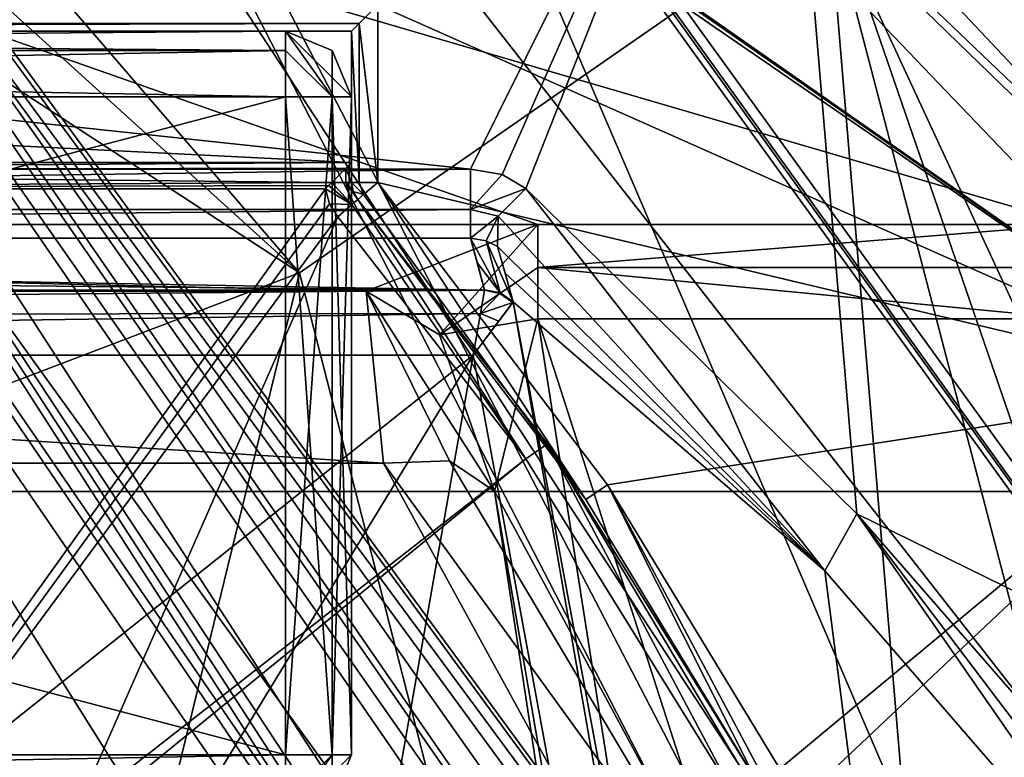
# Model space of a CAD drawing. Extents: x -200 to 200, y -702 to 625.
# Tile 129 of 256: x 3.74 to 7.48, y -518.01 to -515.21. Entities that reach past the tile are written whole.
import ezdxf

# ---------------------------------------------------------------- set-up
doc = ezdxf.new("R2010")
doc.units = 0
doc.header["$LTSCALE"] = 4.479492
for name, color, linetype in [('2734', 7, 'CONTINUOUS'), ('2735', 7, 'CONTINUOUS'), ('2737', 7, 'CONTINUOUS'), ('2738', 7, 'CONTINUOUS'), ('2740', 7, 'CONTINUOUS'), ('2756', 7, 'CONTINUOUS'), ('3610', 7, 'CONTINUOUS'), ('3615', 7, 'CONTINUOUS'), ('3617', 7, 'CONTINUOUS'), ('3619', 7, 'CONTINUOUS'), ('3621', 7, 'CONTINUOUS'), ('3623', 7, 'CONTINUOUS'), ('3624', 7, 'CONTINUOUS'), ('3626', 7, 'CONTINUOUS'), ('3630', 7, 'CONTINUOUS'), ('3631', 7, 'CONTINUOUS'), ('3632', 7, 'CONTINUOUS'), ('3642', 7, 'CONTINUOUS'), ('3643', 7, 'CONTINUOUS'), ('3645', 7, 'CONTINUOUS'), ('3656', 7, 'CONTINUOUS'), ('3672', 7, 'CONTINUOUS'), ('3673', 7, 'CONTINUOUS'), ('3674', 7, 'CONTINUOUS'), ('3680', 7, 'CONTINUOUS'), ('3689', 7, 'CONTINUOUS'), ('3690', 7, 'CONTINUOUS'), ('3756', 7, 'CONTINUOUS'), ('3800', 7, 'CONTINUOUS'), ('3801', 7, 'CONTINUOUS'), ('3802', 7, 'CONTINUOUS'), ('3809', 7, 'CONTINUOUS'), ('3829', 7, 'CONTINUOUS'), ('3830', 7, 'CONTINUOUS'), ('3831', 7, 'CONTINUOUS'), ('3833', 7, 'CONTINUOUS'), ('3834', 7, 'CONTINUOUS'), ('4350', 7, 'CONTINUOUS'), ('4352', 7, 'CONTINUOUS'), ('4353', 7, 'CONTINUOUS'), ('4354', 7, 'CONTINUOUS'), ('4363', 7, 'CONTINUOUS'), ('4364', 7, 'CONTINUOUS'), ('4365', 7, 'CONTINUOUS'), ('4366', 7, 'CONTINUOUS'), ('4367', 7, 'CONTINUOUS'), ('4371', 7, 'CONTINUOUS'), ('4372', 7, 'CONTINUOUS'), ('4375', 7, 'CONTINUOUS'), ('4376', 7, 'CONTINUOUS'), ('4377', 7, 'CONTINUOUS'), ('4378', 7, 'CONTINUOUS'), ('4379', 7, 'CONTINUOUS'), ('4435', 7, 'CONTINUOUS'), ('4438', 7, 'CONTINUOUS'), ('4440', 7, 'CONTINUOUS'), ('4441', 7, 'CONTINUOUS'), ('4443', 7, 'CONTINUOUS'), ('4444', 7, 'CONTINUOUS'), ('4455', 7, 'CONTINUOUS'), ('4484', 7, 'CONTINUOUS'), ('4487', 7, 'CONTINUOUS'), ('4494', 7, 'CONTINUOUS'), ('4496', 7, 'CONTINUOUS'), ('4508', 7, 'CONTINUOUS'), ('4510', 7, 'CONTINUOUS'), ('4517', 7, 'CONTINUOUS'), ('4518', 7, 'CONTINUOUS'), ('4738', 7, 'CONTINUOUS'), ('4740', 7, 'CONTINUOUS'), ('4741', 7, 'CONTINUOUS'), ('4743', 7, 'CONTINUOUS'), ('4744', 7, 'CONTINUOUS'), ('4759', 7, 'CONTINUOUS'), ('4761', 7, 'CONTINUOUS'), ('4764', 7, 'CONTINUOUS'), ('870', 7, 'CONTINUOUS')]:
    doc.layers.add(name, color=color, linetype=linetype)

msp = doc.modelspace()

# ---------------------------------------------------------------- linework, layer by layer
at = {"layer": '2734', "color": 7, "linetype": 'CONTINUOUS'}
for points in [[(14.3639, -526.5087, 68.65), (0, -506.6, 68.65), (0, -508.1417, 68.65), (14.3639, -526.5087, 68.65)], [(14.3639, -526.5087, 68.65), (0, -508.1417, 68.65), (12.8571, -527.8026, 68.65), (14.3639, -526.5087, 68.65)]]:
    msp.add_3dface(points, dxfattribs=at)
at = {"layer": '2735', "color": 7, "linetype": 'CONTINUOUS'}
msp.add_3dface([(0, -510.4, 15.65), (9.022, -512.7839, 15.65), (8.1291, -515.3926, 15.65), (0, -510.4, 15.65)], dxfattribs=at)
at = {"layer": '2737', "color": 7, "linetype": 'CONTINUOUS'}
for points in [[(0, -506.5, 56.75), (14.4648, -526.5037, 68.55), (3.5197, -507.143, 55.3732), (0, -506.5, 56.75)], [(0, -506.5, 56.75), (0, -506.5, 68.55), (14.4648, -526.5037, 68.55), (0, -506.5, 56.75)], [(3.5197, -507.143, 55.3732), (14.4648, -526.5037, 68.55), (5.1491, -507.9013, 51.65), (3.5197, -507.143, 55.3732)], [(5.1491, -507.9013, 30.15), (14.4648, -526.5037, 68.55), (9.8291, -512.1936, 16.65), (5.1491, -507.9013, 30.15)], [(5.1491, -507.9013, 51.65), (14.4648, -526.5037, 68.55), (5.1491, -507.9013, 30.15), (5.1491, -507.9013, 51.65)]]:
    msp.add_3dface(points, dxfattribs=at)
at = {"layer": '2738', "color": 7, "linetype": 'CONTINUOUS'}
msp.add_3dface([(10.7493, -528.6441, 64.65), (3.6, -521.5, 64.65), (0, -511.5, 64.65), (10.7493, -528.6441, 64.65)], dxfattribs=at)
at = {"layer": '2740', "color": 7, "linetype": 'CONTINUOUS'}
for points in [[(0, -510.5, 27.55), (0, -510.5, 15.75), (8.043, -515.4457, 15.75), (0, -510.5, 27.55)], [(0, -510.5, 63.65), (2.5672, -510.9409, 51.65), (11.7498, -528.6401, 63.65), (0, -510.5, 63.65)], [(0, -510.5, 27.55), (8.043, -515.4457, 15.75), (1.6124, -510.6727, 28.1272), (0, -510.5, 27.55)], [(1.6124, -510.6727, 28.1272), (8.043, -515.4457, 15.75), (2.5672, -510.9409, 30.15), (1.6124, -510.6727, 28.1272)], [(2.5672, -510.9409, 30.15), (8.043, -515.4457, 15.75), (2.5672, -510.9409, 51.65), (2.5672, -510.9409, 30.15)], [(2.5672, -510.9409, 51.65), (8.043, -515.4457, 15.75), (11.7498, -528.6401, 63.65), (2.5672, -510.9409, 51.65)]]:
    msp.add_3dface(points, dxfattribs=at)
at = {"layer": '2756', "color": 7, "linetype": 'CONTINUOUS'}
for points in [[(0, -510.5, 63.65), (11.7498, -528.6401, 63.65), (0, -510.7929, 64.3571), (0, -510.5, 63.65)], [(11.7498, -528.6401, 63.65), (0, -511.5, 64.65), (0, -510.7929, 64.3571), (11.7498, -528.6401, 63.65)], [(10.7493, -528.6441, 64.65), (0, -511.5, 64.65), (11.7498, -528.6401, 63.65), (10.7493, -528.6441, 64.65)]]:
    msp.add_3dface(points, dxfattribs=at)
at = {"layer": '3610', "color": 7, "linetype": 'CONTINUOUS'}
for points in [[(0, -506.5, 68.55), (14.3639, -526.5087, 68.65), (14.4648, -526.5037, 68.55), (0, -506.5, 68.55)], [(14.3639, -526.5087, 68.65), (0, -506.5, 68.55), (0, -506.5293, 68.6207), (14.3639, -526.5087, 68.65)], [(0, -506.6, 68.65), (14.3639, -526.5087, 68.65), (0, -506.5293, 68.6207), (0, -506.6, 68.65)]]:
    msp.add_3dface(points, dxfattribs=at)
at = {"layer": '3615', "color": 7, "linetype": 'CONTINUOUS'}
for points in [[(0, -510.4, 15.65), (8.1291, -515.3926, 15.65), (0, -510.4707, 15.6793), (0, -510.4, 15.65)], [(8.1291, -515.3926, 15.65), (0, -510.5, 15.75), (0, -510.4707, 15.6793), (8.1291, -515.3926, 15.65)], [(0, -510.5, 15.75), (8.1291, -515.3926, 15.65), (8.043, -515.4457, 15.75), (0, -510.5, 15.75)]]:
    msp.add_3dface(points, dxfattribs=at)
at = {"layer": '3617', "color": 7, "linetype": 'CONTINUOUS'}
for points in [[(0, -513.0366, 68.45), (0, -518, 68.45), (4.8024, -516.1693, 68.45), (0, -513.0366, 68.45)], [(0, -518, 68.45), (3.5, -521.5, 68.45), (4.8024, -516.1693, 68.45), (0, -518, 68.45)], [(4.8024, -516.1693, 68.45), (3.5, -521.5, 68.45), (7.9589, -528.4981, 68.45), (4.8024, -516.1693, 68.45)]]:
    msp.add_3dface(points, dxfattribs=at)
at = {"layer": '3619', "color": 7, "linetype": 'CONTINUOUS'}
for points in [[(12.8571, -527.8026, 68.65), (0, -508.1417, 68.65), (6.8124, -514.773, 68.55), (12.8571, -527.8026, 68.65)], [(10.4059, -528.543, 68.55), (12.8571, -527.8026, 68.65), (6.8124, -514.773, 68.55), (10.4059, -528.543, 68.55)]]:
    msp.add_3dface(points, dxfattribs=at)
at = {"layer": '3621', "color": 7, "linetype": 'CONTINUOUS'}
for points in [[(4.8024, -516.1693, 68.45), (0, -510.5891, 68.55), (0, -511.8118, 68.475), (4.8024, -516.1693, 68.45)], [(0, -510.5891, 68.55), (4.8024, -516.1693, 68.45), (6.8124, -514.773, 68.55), (0, -510.5891, 68.55)], [(0, -513.0366, 68.45), (4.8024, -516.1693, 68.45), (0, -511.8118, 68.475), (0, -513.0366, 68.45)], [(4.8024, -516.1693, 68.45), (7.9589, -528.4981, 68.45), (6.8124, -514.773, 68.55), (4.8024, -516.1693, 68.45)], [(7.9589, -528.4981, 68.45), (10.4059, -528.543, 68.55), (6.8124, -514.773, 68.55), (7.9589, -528.4981, 68.45)]]:
    msp.add_3dface(points, dxfattribs=at)
at = {"layer": '3623', "color": 7, "linetype": 'CONTINUOUS'}
for points in [[(0, -510.85, 58.15), (5.1, -515.15, 58.15), (8.3709, -516.6033, 58.15), (0, -510.85, 58.15)], [(5.1, -515.15, 58.15), (5.1, -515.8248, 58.15), (8.3709, -516.6033, 58.15), (5.1, -515.15, 58.15)], [(5.1, -515.8248, 58.15), (5.9732, -516.9748, 58.15), (8.3709, -516.6033, 58.15), (5.1, -515.8248, 58.15)], [(5.9732, -516.9748, 58.15), (6.6278, -518.0538, 58.15), (8.3709, -516.6033, 58.15), (5.9732, -516.9748, 58.15)], [(6.6246, -518.2516, 58.15), (6.9852, -519.15, 58.15), (8.3709, -516.6033, 58.15), (6.6246, -518.2516, 58.15)], [(6.6278, -518.0538, 58.15), (6.6246, -518.2516, 58.15), (8.3709, -516.6033, 58.15), (6.6278, -518.0538, 58.15)], [(6.9852, -519.15, 58.15), (7.0932, -519.1818, 58.15), (8.3709, -516.6033, 58.15), (6.9852, -519.15, 58.15)], [(7.0932, -519.1818, 58.15), (7.1671, -519.2668, 58.15), (8.3709, -516.6033, 58.15), (7.0932, -519.1818, 58.15)], [(7.1671, -519.2668, 58.15), (8.895, -525.5463, 58.15), (8.3709, -516.6033, 58.15), (7.1671, -519.2668, 58.15)]]:
    msp.add_3dface(points, dxfattribs=at)
at = {"layer": '3624', "color": 7, "linetype": 'CONTINUOUS'}
for points in [[(0, -510.75, 51.25), (11.4989, -528.503, 58.05), (2.594, -511.2139, 49.1018), (0, -510.75, 51.25)], [(0, -510.75, 58.05), (11.4989, -528.503, 58.05), (0, -510.75, 51.25), (0, -510.75, 58.05)], [(2.594, -511.2139, 49.1018), (11.4989, -528.503, 58.05), (4.513, -512.194, 10.3735), (2.594, -511.2139, 49.1018)], [(4.513, -512.194, 10.3735), (11.4989, -528.503, 58.05), (8.166, -516.076, 7.15), (4.513, -512.194, 10.3735)]]:
    msp.add_3dface(points, dxfattribs=at)
at = {"layer": '3626', "color": 7, "linetype": 'CONTINUOUS'}
for points in [[(4.9016, -515.85, 11.15), (0.55, -521.9221, 11.15), (4.9173, -515.906, 11.15), (4.9016, -515.85, 11.15)], [(0.55, -515.85, 11.15), (0.55, -521.9221, 11.15), (4.9016, -515.85, 11.15), (0.55, -515.85, 11.15)], [(4.9173, -515.906, 11.15), (0.55, -521.9221, 11.15), (4.9486, -515.9555, 11.15), (4.9173, -515.906, 11.15)], [(4.9486, -515.9555, 11.15), (0.55, -521.9221, 11.15), (3.9585, -518.2086, 11.15), (4.9486, -515.9555, 11.15)], [(5.6631, -516.8761, 11.15), (4.9486, -515.9555, 11.15), (3.9585, -518.2086, 11.15), (5.6631, -516.8761, 11.15)], [(4.1, -518.15, 11.15), (5.6631, -516.8761, 11.15), (3.9585, -518.2086, 11.15), (4.1, -518.15, 11.15)], [(6.4525, -518.15, 11.15), (5.6631, -516.8761, 11.15), (4.1, -518.15, 11.15), (6.4525, -518.15, 11.15)]]:
    msp.add_3dface(points, dxfattribs=at)
at = {"layer": '3630', "color": 7, "linetype": 'CONTINUOUS'}
for points in [[(5.0243, -515.8901, 58.05), (5.745, -516.8187, 11.25), (5.8901, -517.0305, 58.05), (5.0243, -515.8901, 58.05)], [(5.0243, -515.8901, 11.25), (5.745, -516.8187, 11.25), (5.0243, -515.8901, 58.05), (5.0243, -515.8901, 11.25)], [(5.745, -516.8187, 11.25), (6.5401, -518.1019, 11.25), (5.8901, -517.0305, 58.05), (5.745, -516.8187, 11.25)], [(6.5401, -518.1019, 11.25), (6.5401, -518.1019, 58.05), (5.8901, -517.0305, 58.05), (6.5401, -518.1019, 11.25)]]:
    msp.add_3dface(points, dxfattribs=at)
at = {"layer": '3631', "color": 7, "linetype": 'CONTINUOUS'}
for points in [[(5, -515.25, 43.15), (5, -515.8248, 58.05), (5, -515.25, 58.05), (5, -515.25, 43.15)], [(5, -515.75, 43.15), (5, -515.8248, 58.05), (5, -515.25, 43.15), (5, -515.75, 43.15)], [(5, -515.75, 11.25), (5, -515.8248, 58.05), (5, -515.75, 43.15), (5, -515.75, 11.25)], [(5, -515.8248, 11.25), (5, -515.8248, 58.05), (5, -515.75, 11.25), (5, -515.8248, 11.25)]]:
    msp.add_3dface(points, dxfattribs=at)
at = {"layer": '3632', "color": 7, "linetype": 'CONTINUOUS'}
for points in [[(-5, -515.75, 11.25), (5, -515.75, 43.15), (-5, -515.75, 43.15), (-5, -515.75, 11.25)], [(-0.4912, -515.75, 15.1916), (5, -515.75, 43.15), (-5, -515.75, 11.25), (-0.4912, -515.75, 15.1916)], [(-0.35, -515.75, 15.25), (5, -515.75, 43.15), (-0.4912, -515.75, 15.1916), (-0.35, -515.75, 15.25)], [(0.35, -515.75, 15.25), (5, -515.75, 43.15), (-0.35, -515.75, 15.25), (0.35, -515.75, 15.25)], [(0.4916, -515.75, 15.1912), (5, -515.75, 43.15), (0.35, -515.75, 15.25), (0.4916, -515.75, 15.1912)], [(0.55, -515.75, 15.05), (5, -515.75, 43.15), (0.4916, -515.75, 15.1912), (0.55, -515.75, 15.05)], [(0.55, -515.75, 11.25), (5, -515.75, 43.15), (0.55, -515.75, 15.05), (0.55, -515.75, 11.25)], [(5, -515.75, 11.25), (5, -515.75, 43.15), (0.55, -515.75, 11.25), (5, -515.75, 11.25)]]:
    msp.add_3dface(points, dxfattribs=at)
at = {"layer": '3642', "color": 7, "linetype": 'CONTINUOUS'}
for points in [[(4.2353, -512.3176, 9.9677), (7.7436, -515.9847, 6.8018), (-4.4044, -512.4312, 9.8856), (4.2353, -512.3176, 9.9677)], [(-5.7084, -515.9847, 6.8018), (-4.4044, -512.4312, 9.8856), (5.7084, -515.9847, 6.8018), (-5.7084, -515.9847, 6.8018)], [(-4.4044, -512.4312, 9.8856), (7.7436, -515.9847, 6.8018), (5.7084, -515.9847, 6.8018), (-4.4044, -512.4312, 9.8856)], [(-5.0498, -516.247, 6.5278), (-5.7084, -515.9847, 6.8018), (5.0558, -516.2381, 6.5372), (-5.0498, -516.247, 6.5278)], [(5.0558, -516.2381, 6.5372), (-5.7084, -515.9847, 6.8018), (5.7084, -515.9847, 6.8018), (5.0558, -516.2381, 6.5372)], [(-5.1213, -516.8925, 5.8196), (-5.0498, -516.247, 6.5278), (5.1214, -516.8925, 5.8196), (-5.1213, -516.8925, 5.8196)], [(5.1214, -516.8925, 5.8196), (-5.0498, -516.247, 6.5278), (5.0558, -516.2381, 6.5372), (5.1214, -516.8925, 5.8196)], [(-6.348, -519.2474, 2.7288), (-5.1213, -516.8925, 5.8196), (6.088, -518.6558, 3.5946), (-6.348, -519.2474, 2.7288)], [(6.088, -518.6558, 3.5946), (-5.1213, -516.8925, 5.8196), (5.1214, -516.8925, 5.8196), (6.088, -518.6558, 3.5946)]]:
    msp.add_3dface(points, dxfattribs=at)
at = {"layer": '3643', "color": 7, "linetype": 'CONTINUOUS'}
for points in [[(5.7084, -516.3435, 6.65), (10.7918, -532.1292, 6.65), (8.486, -534.1074, 6.65), (5.7084, -516.3435, 6.65)], [(7.7436, -516.3435, 6.65), (10.7918, -532.1292, 6.65), (5.7084, -516.3435, 6.65), (7.7436, -516.3435, 6.65)]]:
    msp.add_3dface(points, dxfattribs=at)
at = {"layer": '3645', "color": 7, "linetype": 'CONTINUOUS'}
msp.add_3dface([(5.5429, -516.9991, 6.15), (8.0692, -533.6218, 6.15), (6.5431, -518.8562, 3.8845), (5.5429, -516.9991, 6.15)], dxfattribs=at)
at = {"layer": '3656', "color": 7, "linetype": 'CONTINUOUS'}
for points in [[(5.7084, -516.3435, 6.65), (5.5429, -516.9991, 6.15), (5.3344, -516.4044, 6.5152), (5.7084, -516.3435, 6.65)], [(5.7084, -516.3435, 6.65), (8.486, -534.1074, 6.65), (5.5429, -516.9991, 6.15), (5.7084, -516.3435, 6.65)], [(8.486, -534.1074, 6.65), (8.0692, -533.6218, 6.15), (5.5429, -516.9991, 6.15), (8.486, -534.1074, 6.65)]]:
    msp.add_3dface(points, dxfattribs=at)
at = {"layer": '3672', "color": 7, "linetype": 'CONTINUOUS'}
for points in [[(6.5431, -518.8562, 3.8845), (5.1214, -516.8925, 5.8196), (5.373, -516.8834, 5.9528), (6.5431, -518.8562, 3.8845)], [(6.088, -518.6558, 3.5946), (5.1214, -516.8925, 5.8196), (6.5431, -518.8562, 3.8845), (6.088, -518.6558, 3.5946)], [(5.5429, -516.9991, 6.15), (6.5431, -518.8562, 3.8845), (5.373, -516.8834, 5.9528), (5.5429, -516.9991, 6.15)]]:
    msp.add_3dface(points, dxfattribs=at)
at = {"layer": '3673', "color": 7, "linetype": 'CONTINUOUS'}
for points in [[(5.0558, -516.2381, 6.5372), (5.7084, -515.9847, 6.8018), (5.3344, -516.4044, 6.5152), (5.0558, -516.2381, 6.5372)], [(5.3344, -516.4044, 6.5152), (5.7084, -515.9847, 6.8018), (5.7084, -516.1487, 6.6895), (5.3344, -516.4044, 6.5152)], [(5.7084, -516.3435, 6.65), (5.3344, -516.4044, 6.5152), (5.7084, -516.1487, 6.6895), (5.7084, -516.3435, 6.65)], [(5.0558, -516.2381, 6.5372), (5.5429, -516.9991, 6.15), (5.373, -516.8834, 5.9528), (5.0558, -516.2381, 6.5372)], [(5.5429, -516.9991, 6.15), (5.0558, -516.2381, 6.5372), (5.3344, -516.4044, 6.5152), (5.5429, -516.9991, 6.15)], [(5.1214, -516.8925, 5.8196), (5.0558, -516.2381, 6.5372), (5.373, -516.8834, 5.9528), (5.1214, -516.8925, 5.8196)]]:
    msp.add_3dface(points, dxfattribs=at)
at = {"layer": '3674', "color": 7, "linetype": 'CONTINUOUS'}
for points in [[(5.7084, -516.1487, 6.6895), (7.7436, -515.9847, 6.8018), (7.7436, -516.1487, 6.6895), (5.7084, -516.1487, 6.6895)], [(5.7084, -515.9847, 6.8018), (7.7436, -515.9847, 6.8018), (5.7084, -516.1487, 6.6895), (5.7084, -515.9847, 6.8018)], [(7.7436, -516.3435, 6.65), (5.7084, -516.1487, 6.6895), (7.7436, -516.1487, 6.6895), (7.7436, -516.3435, 6.65)], [(7.7436, -516.3435, 6.65), (5.7084, -516.3435, 6.65), (5.7084, -516.1487, 6.6895), (7.7436, -516.3435, 6.65)]]:
    msp.add_3dface(points, dxfattribs=at)
at = {"layer": '3680', "color": 7, "linetype": 'CONTINUOUS'}
for points in [[(4.513, -512.194, 10.3735), (8.166, -516.076, 7.15), (4.2353, -512.3176, 9.9677), (4.513, -512.194, 10.3735)], [(4.2353, -512.3176, 9.9677), (8.166, -516.076, 7.15), (7.9981, -515.9672, 6.9412), (4.2353, -512.3176, 9.9677)], [(7.7436, -515.9847, 6.8018), (4.2353, -512.3176, 9.9677), (7.9981, -515.9672, 6.9412), (7.7436, -515.9847, 6.8018)]]:
    msp.add_3dface(points, dxfattribs=at)
at = {"layer": '3689', "color": 7, "linetype": 'CONTINUOUS'}
for points in [[(-5, -515.75, 43.15), (5, -515.75, 43.15), (-5, -515.25, 43.15), (-5, -515.75, 43.15)], [(5, -515.75, 43.15), (5, -515.25, 43.15), (-5, -515.25, 43.15), (5, -515.75, 43.15)]]:
    msp.add_3dface(points, dxfattribs=at)
at = {"layer": '3690', "color": 7, "linetype": 'CONTINUOUS'}
for points in [[(-5, -515.25, 43.15), (5, -515.25, 43.15), (0, -515.25, 46.15), (-5, -515.25, 43.15)], [(5, -515.25, 58.05), (-5, -515.25, 58.05), (-2.4998, -515.25, 48.65), (5, -515.25, 58.05)], [(5, -515.25, 58.05), (-2.4998, -515.25, 48.65), (0, -515.25, 51.15), (5, -515.25, 58.05)], [(0, -515.25, 46.15), (5, -515.25, 43.15), (2.4998, -515.25, 48.65), (0, -515.25, 46.15)], [(5, -515.25, 58.05), (0, -515.25, 51.15), (2.4998, -515.25, 48.65), (5, -515.25, 58.05)], [(5, -515.25, 43.15), (5, -515.25, 58.05), (2.4998, -515.25, 48.65), (5, -515.25, 43.15)]]:
    msp.add_3dface(points, dxfattribs=at)
at = {"layer": '3756', "color": 7, "linetype": 'CONTINUOUS'}
for points in [[(5, -515.8248, 58.05), (5.0063, -515.8596, 11.25), (5.0063, -515.8596, 58.05), (5, -515.8248, 58.05)], [(5, -515.8248, 58.05), (5, -515.8248, 11.25), (5.0063, -515.8596, 11.25), (5, -515.8248, 58.05)], [(5.0063, -515.8596, 11.25), (5.0243, -515.8901, 11.25), (5.0063, -515.8596, 58.05), (5.0063, -515.8596, 11.25)], [(5.0243, -515.8901, 11.25), (5.0243, -515.8901, 58.05), (5.0063, -515.8596, 58.05), (5.0243, -515.8901, 11.25)]]:
    msp.add_3dface(points, dxfattribs=at)
at = {"layer": '3800', "color": 7, "linetype": 'CONTINUOUS'}
for points in [[(5.6631, -516.8761, 11.15), (5.0243, -515.8901, 11.25), (5.0021, -515.9093, 11.1793), (5.6631, -516.8761, 11.15)], [(5.6631, -516.8761, 11.15), (5.745, -516.8187, 11.25), (5.0243, -515.8901, 11.25), (5.6631, -516.8761, 11.15)], [(4.9486, -515.9555, 11.15), (5.6631, -516.8761, 11.15), (5.0021, -515.9093, 11.1793), (4.9486, -515.9555, 11.15)], [(5.6631, -516.8761, 11.15), (6.4525, -518.15, 11.15), (5.745, -516.8187, 11.25), (5.6631, -516.8761, 11.15)], [(5.745, -516.8187, 11.25), (6.4525, -518.15, 11.15), (6.5169, -518.1146, 11.1822), (5.745, -516.8187, 11.25)], [(6.5401, -518.1019, 11.25), (5.745, -516.8187, 11.25), (6.5169, -518.1146, 11.1822), (6.5401, -518.1019, 11.25)]]:
    msp.add_3dface(points, dxfattribs=at)
at = {"layer": '3801', "color": 7, "linetype": 'CONTINUOUS'}
for points in [[(4.9135, -515.8369, 11.1509), (4.9016, -515.85, 11.15), (5.0021, -515.9093, 11.1793), (4.9135, -515.8369, 11.1509)], [(4.9016, -515.85, 11.15), (4.9173, -515.906, 11.15), (5.0021, -515.9093, 11.1793), (4.9016, -515.85, 11.15)], [(4.9252, -515.8248, 11.1532), (4.9135, -515.8369, 11.1509), (5.0021, -515.9093, 11.1793), (4.9252, -515.8248, 11.1532)], [(4.9252, -515.8248, 11.1532), (5.0021, -515.9093, 11.1793), (4.9791, -515.8248, 11.1888), (4.9252, -515.8248, 11.1532)], [(5.0243, -515.8901, 11.25), (5.0063, -515.8596, 11.25), (4.9791, -515.8248, 11.1888), (5.0243, -515.8901, 11.25)], [(5.0063, -515.8596, 11.25), (5, -515.8248, 11.25), (4.9791, -515.8248, 11.1888), (5.0063, -515.8596, 11.25)], [(5.0021, -515.9093, 11.1793), (5.0243, -515.8901, 11.25), (4.9791, -515.8248, 11.1888), (5.0021, -515.9093, 11.1793)], [(4.9173, -515.906, 11.15), (4.9486, -515.9555, 11.15), (5.0021, -515.9093, 11.1793), (4.9173, -515.906, 11.15)]]:
    msp.add_3dface(points, dxfattribs=at)
at = {"layer": '3802', "color": 7, "linetype": 'CONTINUOUS'}
for points in [[(4.9788, -515.7712, 11.1885), (4.9252, -515.8248, 11.1532), (4.9791, -515.8248, 11.1888), (4.9788, -515.7712, 11.1885)], [(5, -515.8248, 11.25), (5, -515.75, 11.25), (4.9788, -515.7712, 11.1885), (5, -515.8248, 11.25)], [(5, -515.8248, 11.25), (4.9788, -515.7712, 11.1885), (4.9791, -515.8248, 11.1888), (5, -515.8248, 11.25)]]:
    msp.add_3dface(points, dxfattribs=at)
at = {"layer": '3809', "color": 7, "linetype": 'CONTINUOUS'}
for points in [[(5.1, -515.15, 58.15), (-5.1, -515.15, 58.15), (-5.0293, -515.2207, 58.1207), (5.1, -515.15, 58.15)], [(5.0293, -515.2207, 58.1207), (5.1, -515.15, 58.15), (-5.0293, -515.2207, 58.1207), (5.0293, -515.2207, 58.1207)], [(-5, -515.25, 58.05), (5.0293, -515.2207, 58.1207), (-5.0293, -515.2207, 58.1207), (-5, -515.25, 58.05)], [(-5, -515.25, 58.05), (5, -515.25, 58.05), (5.0293, -515.2207, 58.1207), (-5, -515.25, 58.05)]]:
    msp.add_3dface(points, dxfattribs=at)
at = {"layer": '3829', "color": 7, "linetype": 'CONTINUOUS'}
for points in [[(5.8901, -517.0305, 58.05), (5.1, -515.8248, 58.15), (5.0463, -515.8711, 58.1205), (5.8901, -517.0305, 58.05)], [(5.9732, -516.9748, 58.15), (5.1, -515.8248, 58.15), (5.8901, -517.0305, 58.05), (5.9732, -516.9748, 58.15)], [(5.0243, -515.8901, 58.05), (5.8901, -517.0305, 58.05), (5.0463, -515.8711, 58.1205), (5.0243, -515.8901, 58.05)], [(6.5401, -518.1019, 58.05), (5.9732, -516.9748, 58.15), (5.8901, -517.0305, 58.05), (6.5401, -518.1019, 58.05)], [(6.6278, -518.0538, 58.15), (5.9732, -516.9748, 58.15), (6.5658, -518.0878, 58.1207), (6.6278, -518.0538, 58.15)], [(5.9732, -516.9748, 58.15), (6.5401, -518.1019, 58.05), (6.5658, -518.0878, 58.1207), (5.9732, -516.9748, 58.15)]]:
    msp.add_3dface(points, dxfattribs=at)
at = {"layer": '3830', "color": 7, "linetype": 'CONTINUOUS'}
for points in [[(5, -515.8248, 58.05), (5.0063, -515.8596, 58.05), (5.0463, -515.8711, 58.1205), (5, -515.8248, 58.05)], [(5.0292, -515.8248, 58.1206), (5, -515.8248, 58.05), (5.0463, -515.8711, 58.1205), (5.0292, -515.8248, 58.1206)], [(5.1, -515.8248, 58.15), (5.0292, -515.8248, 58.1206), (5.0463, -515.8711, 58.1205), (5.1, -515.8248, 58.15)], [(5.0063, -515.8596, 58.05), (5.0243, -515.8901, 58.05), (5.0463, -515.8711, 58.1205), (5.0063, -515.8596, 58.05)]]:
    msp.add_3dface(points, dxfattribs=at)
at = {"layer": '3831', "color": 7, "linetype": 'CONTINUOUS'}
for points in [[(5.1, -515.8248, 58.15), (5.1, -515.15, 58.15), (5.0293, -515.2207, 58.1207), (5.1, -515.8248, 58.15)], [(5, -515.25, 58.05), (5.0292, -515.8248, 58.1206), (5.0293, -515.2207, 58.1207), (5, -515.25, 58.05)], [(5, -515.25, 58.05), (5, -515.8248, 58.05), (5.0292, -515.8248, 58.1206), (5, -515.25, 58.05)], [(5.0292, -515.8248, 58.1206), (5.1, -515.8248, 58.15), (5.0293, -515.2207, 58.1207), (5.0292, -515.8248, 58.1206)]]:
    msp.add_3dface(points, dxfattribs=at)
at = {"layer": '3833', "color": 7, "linetype": 'CONTINUOUS'}
for points in [[(11.3989, -528.502, 58.15), (11.4989, -528.503, 58.05), (0, -510.75, 58.05), (11.3989, -528.502, 58.15)], [(8.3709, -516.6033, 58.15), (0, -510.75, 58.05), (0, -510.7793, 58.1207), (8.3709, -516.6033, 58.15)], [(8.3709, -516.6033, 58.15), (11.3989, -528.502, 58.15), (0, -510.75, 58.05), (8.3709, -516.6033, 58.15)], [(0, -510.85, 58.15), (8.3709, -516.6033, 58.15), (0, -510.7793, 58.1207), (0, -510.85, 58.15)]]:
    msp.add_3dface(points, dxfattribs=at)
at = {"layer": '3834', "color": 7, "linetype": 'CONTINUOUS'}
for points in [[(5, -515.75, 11.25), (0.55, -515.78, 11.1786), (4.9788, -515.7712, 11.1885), (5, -515.75, 11.25)], [(5, -515.75, 11.25), (0.55, -515.75, 11.25), (0.55, -515.78, 11.1786), (5, -515.75, 11.25)], [(4.9788, -515.7712, 11.1885), (0.55, -515.78, 11.1786), (4.9252, -515.8248, 11.1532), (4.9788, -515.7712, 11.1885)], [(0.55, -515.78, 11.1786), (0.55, -515.85, 11.15), (4.9252, -515.8248, 11.1532), (0.55, -515.78, 11.1786)], [(4.9252, -515.8248, 11.1532), (0.55, -515.85, 11.15), (4.9135, -515.8369, 11.1509), (4.9252, -515.8248, 11.1532)], [(0.55, -515.85, 11.15), (4.9016, -515.85, 11.15), (4.9135, -515.8369, 11.1509), (0.55, -515.85, 11.15)]]:
    msp.add_3dface(points, dxfattribs=at)
at = {"layer": '4350', "color": 7, "linetype": 'CONTINUOUS'}
for points in [[(0, -515.25, 46.15), (4.75, -515.25, 43.9), (-4.75, -515.25, 43.9), (0, -515.25, 46.15)], [(4.75, -515.25, 53.4), (0, -515.25, 51.15), (-4.75, -515.25, 53.4), (4.75, -515.25, 53.4)], [(0, -515.25, 46.15), (2.5, -515.25, 48.65), (4.75, -515.25, 43.9), (0, -515.25, 46.15)], [(2.5, -515.25, 48.65), (0, -515.25, 51.15), (4.75, -515.25, 53.4), (2.5, -515.25, 48.65)], [(4.75, -515.25, 43.9), (2.5, -515.25, 48.65), (4.75, -515.25, 53.4), (4.75, -515.25, 43.9)]]:
    msp.add_3dface(points, dxfattribs=at)
at = {"layer": '4352', "color": 7, "linetype": 'CONTINUOUS'}
for points in [[(4.75, -515.5, 53.65), (-4.75, -515.5, 53.65), (4.75, -518, 53.65), (4.75, -515.5, 53.65)], [(4.75, -518, 53.65), (-4.75, -515.5, 53.65), (-4.75, -518, 53.65), (4.75, -518, 53.65)]]:
    msp.add_3dface(points, dxfattribs=at)
at = {"layer": '4353', "color": 7, "linetype": 'CONTINUOUS'}
for points in [[(5, -515.5, 43.9), (5, -515.5, 53.4), (5, -518, 43.9), (5, -515.5, 43.9)], [(5, -518, 43.9), (5, -515.5, 53.4), (5, -518, 53.4), (5, -518, 43.9)]]:
    msp.add_3dface(points, dxfattribs=at)
at = {"layer": '4354', "color": 7, "linetype": 'CONTINUOUS'}
for points in [[(-4.75, -515.5, 43.65), (4.75, -515.5, 43.65), (-4.75, -518, 43.65), (-4.75, -515.5, 43.65)], [(-4.75, -518, 43.65), (4.75, -515.5, 43.65), (4.75, -518, 43.65), (-4.75, -518, 43.65)]]:
    msp.add_3dface(points, dxfattribs=at)
at = {"layer": '4363', "color": 7, "linetype": 'CONTINUOUS'}
for points in [[(4.75, -515.5, 53.65), (4.75, -518, 53.65), (4.9268, -518, 53.5768), (4.75, -515.5, 53.65)], [(4.9268, -515.5, 53.5768), (4.75, -515.5, 53.65), (4.9268, -518, 53.5768), (4.9268, -515.5, 53.5768)], [(5, -518, 53.4), (5, -515.5, 53.4), (4.9268, -515.5, 53.5768), (5, -518, 53.4)], [(5, -518, 53.4), (4.9268, -515.5, 53.5768), (4.9268, -518, 53.5768), (5, -518, 53.4)]]:
    msp.add_3dface(points, dxfattribs=at)
at = {"layer": '4364', "color": 7, "linetype": 'CONTINUOUS'}
for points in [[(4.75, -518, 43.65), (4.75, -515.5, 43.65), (4.9268, -515.5, 43.7232), (4.75, -518, 43.65)], [(4.75, -518, 43.65), (4.9268, -515.5, 43.7232), (4.9268, -518, 43.7232), (4.75, -518, 43.65)], [(5, -515.5, 43.9), (5, -518, 43.9), (4.9268, -518, 43.7232), (5, -515.5, 43.9)], [(4.9268, -515.5, 43.7232), (5, -515.5, 43.9), (4.9268, -518, 43.7232), (4.9268, -515.5, 43.7232)]]:
    msp.add_3dface(points, dxfattribs=at)
at = {"layer": '4365', "color": 7, "linetype": 'CONTINUOUS'}
for points in [[(4.75, -515.25, 43.9), (4.75, -515.25, 53.4), (4.927, -515.3235, 53.4), (4.75, -515.25, 43.9)], [(4.927, -515.3235, 43.9), (4.75, -515.25, 43.9), (4.927, -515.3235, 53.4), (4.927, -515.3235, 43.9)], [(5, -515.5, 53.4), (5, -515.5, 43.9), (4.927, -515.3235, 43.9), (5, -515.5, 53.4)], [(5, -515.5, 53.4), (4.927, -515.3235, 43.9), (4.927, -515.3235, 53.4), (5, -515.5, 53.4)]]:
    msp.add_3dface(points, dxfattribs=at)
at = {"layer": '4366', "color": 7, "linetype": 'CONTINUOUS'}
for points in [[(4.9268, -515.5, 53.5768), (4.75, -515.25, 53.4), (4.75, -515.3236, 53.5772), (4.9268, -515.5, 53.5768)], [(4.75, -515.25, 53.4), (5, -515.5, 53.4), (4.927, -515.3235, 53.4), (4.75, -515.25, 53.4)], [(5, -515.5, 53.4), (4.75, -515.25, 53.4), (4.9268, -515.5, 53.5768), (5, -515.5, 53.4)], [(4.75, -515.5, 53.65), (4.9268, -515.5, 53.5768), (4.75, -515.3236, 53.5772), (4.75, -515.5, 53.65)]]:
    msp.add_3dface(points, dxfattribs=at)
at = {"layer": '4367', "color": 7, "linetype": 'CONTINUOUS'}
for points in [[(4.75, -515.25, 53.4), (-4.75, -515.3235, 53.577), (4.75, -515.3236, 53.5772), (4.75, -515.25, 53.4)], [(4.75, -515.25, 53.4), (-4.75, -515.25, 53.4), (-4.75, -515.3235, 53.577), (4.75, -515.25, 53.4)], [(-4.75, -515.3235, 53.577), (-4.75, -515.5, 53.65), (4.75, -515.3236, 53.5772), (-4.75, -515.3235, 53.577)], [(-4.75, -515.5, 53.65), (4.75, -515.5, 53.65), (4.75, -515.3236, 53.5772), (-4.75, -515.5, 53.65)]]:
    msp.add_3dface(points, dxfattribs=at)
at = {"layer": '4371', "color": 7, "linetype": 'CONTINUOUS'}
for points in [[(-4.75, -515.25, 43.9), (4.75, -515.3235, 43.723), (-4.75, -515.3236, 43.7228), (-4.75, -515.25, 43.9)], [(-4.75, -515.25, 43.9), (4.75, -515.25, 43.9), (4.75, -515.3235, 43.723), (-4.75, -515.25, 43.9)], [(4.75, -515.3235, 43.723), (4.75, -515.5, 43.65), (-4.75, -515.3236, 43.7228), (4.75, -515.3235, 43.723)], [(4.75, -515.5, 43.65), (-4.75, -515.5, 43.65), (-4.75, -515.3236, 43.7228), (4.75, -515.5, 43.65)]]:
    msp.add_3dface(points, dxfattribs=at)
at = {"layer": '4372', "color": 7, "linetype": 'CONTINUOUS'}
for points in [[(4.75, -515.5, 43.65), (4.75, -515.25, 43.9), (4.9268, -515.5, 43.7232), (4.75, -515.5, 43.65)], [(4.75, -515.25, 43.9), (4.75, -515.5, 43.65), (4.75, -515.3235, 43.723), (4.75, -515.25, 43.9)], [(4.9268, -515.5, 43.7232), (4.75, -515.25, 43.9), (4.927, -515.3235, 43.9), (4.9268, -515.5, 43.7232)], [(5, -515.5, 43.9), (4.9268, -515.5, 43.7232), (4.927, -515.3235, 43.9), (5, -515.5, 43.9)]]:
    msp.add_3dface(points, dxfattribs=at)
at = {"layer": '4375', "color": 7, "linetype": 'CONTINUOUS'}
for points in [[(4.75, -518, 53.65), (-4.75, -518, 53.65), (-4.75, -518.1764, 53.5772), (4.75, -518, 53.65)], [(4.75, -518.1765, 53.577), (4.75, -518, 53.65), (-4.75, -518.1764, 53.5772), (4.75, -518.1765, 53.577)]]:
    msp.add_3dface(points, dxfattribs=at)
at = {"layer": '4376', "color": 7, "linetype": 'CONTINUOUS'}
for points in [[(4.9268, -518, 53.5768), (4.75, -518.25, 53.4), (4.9272, -518.1764, 53.4), (4.9268, -518, 53.5768)], [(4.75, -518.25, 53.4), (4.75, -518, 53.65), (4.75, -518.1765, 53.577), (4.75, -518.25, 53.4)], [(4.75, -518, 53.65), (4.75, -518.25, 53.4), (4.9268, -518, 53.5768), (4.75, -518, 53.65)], [(5, -518, 53.4), (4.9268, -518, 53.5768), (4.9272, -518.1764, 53.4), (5, -518, 53.4)]]:
    msp.add_3dface(points, dxfattribs=at)
at = {"layer": '4377', "color": 7, "linetype": 'CONTINUOUS'}
for points in [[(4.927, -518.1765, 43.9), (5, -518, 43.9), (4.9272, -518.1764, 53.4), (4.927, -518.1765, 43.9)], [(5, -518, 43.9), (5, -518, 53.4), (4.9272, -518.1764, 53.4), (5, -518, 43.9)]]:
    msp.add_3dface(points, dxfattribs=at)
at = {"layer": '4378', "color": 7, "linetype": 'CONTINUOUS'}
for points in [[(4.9268, -518, 43.7232), (4.75, -518.25, 43.9), (4.75, -518.1764, 43.7228), (4.9268, -518, 43.7232)], [(4.75, -518.25, 43.9), (5, -518, 43.9), (4.927, -518.1765, 43.9), (4.75, -518.25, 43.9)], [(5, -518, 43.9), (4.75, -518.25, 43.9), (4.9268, -518, 43.7232), (5, -518, 43.9)], [(4.75, -518, 43.65), (4.9268, -518, 43.7232), (4.75, -518.1764, 43.7228), (4.75, -518, 43.65)]]:
    msp.add_3dface(points, dxfattribs=at)
at = {"layer": '4379', "color": 7, "linetype": 'CONTINUOUS'}
for points in [[(-4.75, -518.1765, 43.723), (-4.75, -518, 43.65), (4.75, -518.1764, 43.7228), (-4.75, -518.1765, 43.723)], [(-4.75, -518, 43.65), (4.75, -518, 43.65), (4.75, -518.1764, 43.7228), (-4.75, -518, 43.65)]]:
    msp.add_3dface(points, dxfattribs=at)
at = {"layer": '4435', "color": 7, "linetype": 'CONTINUOUS'}
for points in [[(1.9164, -513.7504, -13.35), (7.5494, -514.3849, -13.35), (0, -515.6664, -13.35), (1.9164, -513.7504, -13.35)], [(7.5494, -514.3849, -13.35), (12.2387, -529.5014, -13.35), (0, -515.6664, -13.35), (7.5494, -514.3849, -13.35)], [(0, -515.6664, -13.35), (12.2387, -529.5014, -13.35), (0, -521.9886, -13.35), (0, -515.6664, -13.35)]]:
    msp.add_3dface(points, dxfattribs=at)
at = {"layer": '4438', "color": 7, "linetype": 'CONTINUOUS'}
msp.add_3dface([(10.5751, -518.8864, -1.35), (7.7392, -514.2222, -13.1), (6.8766, -513.301, -9.1675), (10.5751, -518.8864, -1.35)], dxfattribs=at)
at = {"layer": '4440', "color": 7, "linetype": 'CONTINUOUS'}
for points in [[(5.4521, -515.7743, -6.4516), (6.6128, -513.4367, -8.7077), (0, -515.1926, -7.1096), (5.4521, -515.7743, -6.4516)], [(5.5727, -515.7956, -6.426), (6.6128, -513.4367, -8.7077), (5.4521, -515.7743, -6.4516), (5.5727, -515.7956, -6.426)], [(5.6621, -515.8483, -6.3621), (6.6128, -513.4367, -8.7077), (5.5727, -515.7956, -6.426), (5.6621, -515.8483, -6.3621)], [(6.9194, -517.0842, -4.6143), (6.6128, -513.4367, -8.7077), (5.6621, -515.8483, -6.3621), (6.9194, -517.0842, -4.6143)], [(10.1437, -518.6688, -0.9849), (6.6128, -513.4367, -8.7077), (6.9194, -517.0842, -4.6143), (10.1437, -518.6688, -0.9849)], [(-5.4521, -515.7743, -6.4516), (5.4521, -515.7743, -6.4516), (0, -515.1926, -7.1096), (-5.4521, -515.7743, -6.4516)], [(8.3051, -518.6763, -0.9589), (10.1437, -518.6688, -0.9849), (6.9194, -517.0842, -4.6143), (8.3051, -518.6763, -0.9589)]]:
    msp.add_3dface(points, dxfattribs=at)
at = {"layer": '4441', "color": 7, "linetype": 'CONTINUOUS'}
for points in [[(5.4629, -516.4813, -7.85), (-5.4635, -516.4813, -7.85), (-9.6438, -528.5049, -7.85), (5.4629, -516.4813, -7.85)], [(5.4629, -516.4813, -7.85), (-9.6438, -528.5049, -7.85), (0, -525.45, -7.85), (5.4629, -516.4813, -7.85)], [(5.4629, -516.4813, -7.85), (0, -525.45, -7.85), (3.3, -528.75, -7.85), (5.4629, -516.4813, -7.85)], [(8.8306, -534.7363, -7.85), (5.4629, -516.4813, -7.85), (3.3, -528.75, -7.85), (8.8306, -534.7363, -7.85)]]:
    msp.add_3dface(points, dxfattribs=at)
at = {"layer": '4443', "color": 7, "linetype": 'CONTINUOUS'}
for points in [[(-5.4521, -516.0373, -6.5216), (-5.4787, -516.1323, -7.0602), (5.5059, -516.2351, -7.6434), (-5.4521, -516.0373, -6.5216)], [(5.4521, -516.0373, -6.5216), (-5.4521, -516.0373, -6.5216), (5.5059, -516.2351, -7.6434), (5.4521, -516.0373, -6.5216)], [(5.4787, -516.1322, -7.0601), (5.4521, -516.0373, -6.5216), (5.5059, -516.2351, -7.6434), (5.4787, -516.1322, -7.0601)], [(-5.4787, -516.1323, -7.0602), (-5.5059, -516.2351, -7.6434), (5.5059, -516.2351, -7.6434), (-5.4787, -516.1323, -7.0602)], [(5.5061, -516.2336, -7.6348), (5.4787, -516.1322, -7.0601), (5.5059, -516.2351, -7.6434), (5.5061, -516.2336, -7.6348)]]:
    msp.add_3dface(points, dxfattribs=at)
at = {"layer": '4444', "color": 7, "linetype": 'CONTINUOUS'}
for points in [[(5.5555, -516.0689, -6.4442), (5.5846, -516.1702, -7.0132), (6.7988, -517.3008, -4.6788), (5.5555, -516.0689, -6.4442)], [(5.5846, -516.1702, -7.0132), (5.6145, -516.2785, -7.6218), (6.7988, -517.3008, -4.6788), (5.5846, -516.1702, -7.0132)], [(6.7988, -517.3008, -4.6788), (5.6145, -516.2785, -7.6218), (9.0596, -534.8413, -7.6218), (6.7988, -517.3008, -4.6788)], [(8.1733, -518.8909, -0.9869), (6.7988, -517.3008, -4.6788), (9.0596, -534.8413, -7.6218), (8.1733, -518.8909, -0.9869)]]:
    msp.add_3dface(points, dxfattribs=at)
at = {"layer": '4455', "color": 7, "linetype": 'CONTINUOUS'}
for points in [[(10.5751, -518.8864, -1.35), (6.8766, -513.301, -9.1675), (6.6128, -513.4367, -8.7077), (10.5751, -518.8864, -1.35)], [(10.5751, -518.8864, -1.35), (6.6128, -513.4367, -8.7077), (10.1437, -518.6688, -0.9849), (10.5751, -518.8864, -1.35)]]:
    msp.add_3dface(points, dxfattribs=at)
at = {"layer": '4484', "color": 7, "linetype": 'CONTINUOUS'}
for points in [[(5.4521, -515.9281, -6.4026), (5.4521, -515.7743, -6.4516), (-5.4521, -515.9281, -6.4026), (5.4521, -515.9281, -6.4026)], [(5.4521, -515.7743, -6.4516), (-5.4521, -515.7743, -6.4516), (-5.4521, -515.9281, -6.4026), (5.4521, -515.7743, -6.4516)], [(-5.4521, -516.0373, -6.5216), (5.4521, -516.0373, -6.5216), (5.4521, -515.9281, -6.4026), (-5.4521, -516.0373, -6.5216)], [(-5.4521, -516.0373, -6.5216), (5.4521, -515.9281, -6.4026), (-5.4521, -515.9281, -6.4026), (-5.4521, -516.0373, -6.5216)]]:
    msp.add_3dface(points, dxfattribs=at)
at = {"layer": '4487', "color": 7, "linetype": 'CONTINUOUS'}
for points in [[(5.4521, -516.0373, -6.5216), (5.565, -516.245, -7.63), (5.512, -516.0467, -6.5009), (5.4521, -516.0373, -6.5216)], [(5.4521, -516.0373, -6.5216), (5.4787, -516.1322, -7.0601), (5.565, -516.245, -7.63), (5.4521, -516.0373, -6.5216)], [(5.565, -516.245, -7.63), (5.6145, -516.2785, -7.6218), (5.512, -516.0467, -6.5009), (5.565, -516.245, -7.63)], [(5.6145, -516.2785, -7.6218), (5.5555, -516.0689, -6.4442), (5.512, -516.0467, -6.5009), (5.6145, -516.2785, -7.6218)], [(5.6145, -516.2785, -7.6218), (5.5846, -516.1702, -7.0132), (5.5555, -516.0689, -6.4442), (5.6145, -516.2785, -7.6218)], [(5.4787, -516.1322, -7.0601), (5.5061, -516.2336, -7.6348), (5.565, -516.245, -7.63), (5.4787, -516.1322, -7.0601)]]:
    msp.add_3dface(points, dxfattribs=at)
at = {"layer": '4494', "color": 7, "linetype": 'CONTINUOUS'}
for points in [[(5.5727, -515.7956, -6.426), (5.4521, -515.7743, -6.4516), (5.4521, -515.9281, -6.4026), (5.5727, -515.7956, -6.426)], [(5.6621, -515.8483, -6.3621), (5.5727, -515.7956, -6.426), (5.4521, -515.9281, -6.4026), (5.6621, -515.8483, -6.3621)], [(5.5571, -515.9531, -6.3507), (5.6621, -515.8483, -6.3621), (5.4521, -515.9281, -6.4026), (5.5571, -515.9531, -6.3507)], [(5.4521, -516.0373, -6.5216), (5.5571, -515.9531, -6.3507), (5.4521, -515.9281, -6.4026), (5.4521, -516.0373, -6.5216)], [(5.4521, -516.0373, -6.5216), (5.512, -516.0467, -6.5009), (5.5571, -515.9531, -6.3507), (5.4521, -516.0373, -6.5216)], [(5.512, -516.0467, -6.5009), (5.5555, -516.0689, -6.4442), (5.5571, -515.9531, -6.3507), (5.512, -516.0467, -6.5009)]]:
    msp.add_3dface(points, dxfattribs=at)
at = {"layer": '4496', "color": 7, "linetype": 'CONTINUOUS'}
for points in [[(6.7988, -517.3008, -4.6788), (5.6621, -515.8483, -6.3621), (5.5571, -515.9531, -6.3507), (6.7988, -517.3008, -4.6788)], [(6.9194, -517.0842, -4.6143), (5.6621, -515.8483, -6.3621), (6.7988, -517.3008, -4.6788), (6.9194, -517.0842, -4.6143)], [(5.5555, -516.0689, -6.4442), (6.7988, -517.3008, -4.6788), (5.5571, -515.9531, -6.3507), (5.5555, -516.0689, -6.4442)], [(6.9194, -517.0842, -4.6143), (6.7988, -517.3008, -4.6788), (8.1733, -518.8909, -0.9869), (6.9194, -517.0842, -4.6143)], [(8.3051, -518.6763, -0.9589), (6.9194, -517.0842, -4.6143), (8.182, -518.7512, -0.9494), (8.3051, -518.6763, -0.9589)], [(6.9194, -517.0842, -4.6143), (8.1733, -518.8909, -0.9869), (8.182, -518.7512, -0.9494), (6.9194, -517.0842, -4.6143)]]:
    msp.add_3dface(points, dxfattribs=at)
at = {"layer": '4508', "color": 7, "linetype": 'CONTINUOUS'}
for points in [[(5.6145, -516.2785, -7.6218), (5.4629, -516.4813, -7.85), (8.8306, -534.7363, -7.85), (5.6145, -516.2785, -7.6218)], [(5.4629, -516.4813, -7.85), (5.6145, -516.2785, -7.6218), (5.5597, -516.353, -7.7937), (5.4629, -516.4813, -7.85)], [(5.5597, -516.353, -7.7937), (5.6145, -516.2785, -7.6218), (5.614, -516.2797, -7.6327), (5.5597, -516.353, -7.7937)], [(5.6131, -516.2812, -7.6434), (5.5597, -516.353, -7.7937), (5.614, -516.2797, -7.6327), (5.6131, -516.2812, -7.6434)], [(9.0596, -534.8413, -7.6218), (5.6145, -516.2785, -7.6218), (8.8306, -534.7363, -7.85), (9.0596, -534.8413, -7.6218)]]:
    msp.add_3dface(points, dxfattribs=at)
at = {"layer": '4510', "color": 7, "linetype": 'CONTINUOUS'}
for points in [[(5.5059, -516.2351, -7.6434), (-5.5059, -516.2351, -7.6434), (-5.4889, -516.3339, -7.802), (5.5059, -516.2351, -7.6434)], [(5.5059, -516.2351, -7.6434), (-5.4889, -516.3339, -7.802), (5.4907, -516.3235, -7.7939), (5.5059, -516.2351, -7.6434)], [(-5.4889, -516.3339, -7.802), (-5.4635, -516.4813, -7.85), (5.4907, -516.3235, -7.7939), (-5.4889, -516.3339, -7.802)], [(-5.4635, -516.4813, -7.85), (5.4629, -516.4813, -7.85), (5.4907, -516.3235, -7.7939), (-5.4635, -516.4813, -7.85)]]:
    msp.add_3dface(points, dxfattribs=at)
at = {"layer": '4517', "color": 7, "linetype": 'CONTINUOUS'}
for points in [[(5.5059, -516.2351, -7.6434), (5.4907, -516.3235, -7.7939), (5.5641, -516.2475, -7.6457), (5.5059, -516.2351, -7.6434)], [(5.4907, -516.3235, -7.7939), (5.6131, -516.2812, -7.6434), (5.5641, -516.2475, -7.6457), (5.4907, -516.3235, -7.7939)], [(5.4907, -516.3235, -7.7939), (5.5597, -516.353, -7.7937), (5.6131, -516.2812, -7.6434), (5.4907, -516.3235, -7.7939)], [(5.4907, -516.3235, -7.7939), (5.4629, -516.4813, -7.85), (5.5597, -516.353, -7.7937), (5.4907, -516.3235, -7.7939)]]:
    msp.add_3dface(points, dxfattribs=at)
at = {"layer": '4518', "color": 7, "linetype": 'CONTINUOUS'}
for points in [[(5.5061, -516.2336, -7.6348), (5.5059, -516.2351, -7.6434), (5.5641, -516.2475, -7.6457), (5.5061, -516.2336, -7.6348)], [(5.565, -516.245, -7.63), (5.5061, -516.2336, -7.6348), (5.5641, -516.2475, -7.6457), (5.565, -516.245, -7.63)], [(5.6131, -516.2812, -7.6434), (5.565, -516.245, -7.63), (5.5641, -516.2475, -7.6457), (5.6131, -516.2812, -7.6434)], [(5.565, -516.245, -7.63), (5.6131, -516.2812, -7.6434), (5.614, -516.2797, -7.6327), (5.565, -516.245, -7.63)], [(5.6145, -516.2785, -7.6218), (5.565, -516.245, -7.63), (5.614, -516.2797, -7.6327), (5.6145, -516.2785, -7.6218)]]:
    msp.add_3dface(points, dxfattribs=at)
at = {"layer": '4738', "color": 7, "linetype": 'CONTINUOUS'}
for points in [[(0, -510.5, -13.35), (11.4476, -527.1098, -13.35), (12.2386, -527.9951, -13.35), (0, -510.5, -13.35)], [(0, -511.25, -13.35), (11.4476, -527.1098, -13.35), (0, -510.5, -13.35), (0, -511.25, -13.35)]]:
    msp.add_3dface(points, dxfattribs=at)
at = {"layer": '4740', "color": 7, "linetype": 'CONTINUOUS'}
for points in [[(0, -510.25, -14.1792), (12.4894, -527.9878, -13.6), (12.4607, -527.284, -14.3556), (0, -510.25, -14.1792)], [(0, -510.25, -14.1792), (0, -510.25, -13.6), (12.4894, -527.9878, -13.6), (0, -510.25, -14.1792)]]:
    msp.add_3dface(points, dxfattribs=at)
at = {"layer": '4741', "color": 7, "linetype": 'CONTINUOUS'}
for points in [[(-7.009, -513.6438, -14.493), (0, -510.4095, -14.4123), (12.3344, -527.2907, -14.5729), (-7.009, -513.6438, -14.493)], [(-12.3363, -530.1744, -14.5729), (-7.009, -513.6438, -14.493), (12.3344, -527.2907, -14.5729), (-12.3363, -530.1744, -14.5729)]]:
    msp.add_3dface(points, dxfattribs=at)
at = {"layer": '4743', "color": 7, "linetype": 'CONTINUOUS'}
for points in [[(11.4476, -527.1098, -13.35), (0, -511.25, -13.35), (11.4893, -528.0093, -13.7965), (11.4476, -527.1098, -13.35)], [(0, -511.25, -13.35), (0, -511.25, -13.5246), (11.4893, -528.0093, -13.7965), (0, -511.25, -13.35)]]:
    msp.add_3dface(points, dxfattribs=at)
at = {"layer": '4744', "color": 7, "linetype": 'CONTINUOUS'}
for points in [[(0, -515.3073, -14.9953), (6.8989, -514.966, -13.8427), (1.5864, -513.2522, -14.3137), (0, -515.3073, -14.9953)], [(11.3841, -528.012, -13.9724), (6.8989, -514.966, -13.8427), (0, -515.3073, -14.9953), (11.3841, -528.012, -13.9724)], [(-11.3856, -529.4357, -13.9724), (11.3841, -528.012, -13.9724), (0, -515.3073, -14.9953), (-11.3856, -529.4357, -13.9724)]]:
    msp.add_3dface(points, dxfattribs=at)
at = {"layer": '4759', "color": 7, "linetype": 'CONTINUOUS'}
for points in [[(12.2386, -527.9951, -13.35), (0, -510.25, -13.6), (0, -510.3232, -13.4232), (12.2386, -527.9951, -13.35)], [(0, -510.25, -13.6), (12.2386, -527.9951, -13.35), (12.4894, -527.9878, -13.6), (0, -510.25, -13.6)], [(0, -510.5, -13.35), (12.2386, -527.9951, -13.35), (0, -510.3232, -13.4232), (0, -510.5, -13.35)]]:
    msp.add_3dface(points, dxfattribs=at)
at = {"layer": '4761', "color": 7, "linetype": 'CONTINUOUS'}
for points in [[(0, -510.25, -14.1792), (12.4607, -527.284, -14.3556), (0, -510.2937, -14.3204), (0, -510.25, -14.1792)], [(12.4607, -527.284, -14.3556), (0, -510.4095, -14.4123), (0, -510.2937, -14.3204), (12.4607, -527.284, -14.3556)], [(0, -510.4095, -14.4123), (12.4607, -527.284, -14.3556), (12.3344, -527.2907, -14.5729), (0, -510.4095, -14.4123)]]:
    msp.add_3dface(points, dxfattribs=at)
at = {"layer": '4764', "color": 7, "linetype": 'CONTINUOUS'}
for points in [[(0, -511.25, -13.5246), (6.8989, -514.966, -13.8427), (11.3841, -528.012, -13.9724), (0, -511.25, -13.5246)], [(11.4893, -528.0093, -13.7965), (0, -511.25, -13.5246), (11.3841, -528.012, -13.9724), (11.4893, -528.0093, -13.7965)]]:
    msp.add_3dface(points, dxfattribs=at)
at = {"layer": '870', "color": 7, "linetype": 'CONTINUOUS'}
for points in [[(160, -517), (160, -506, 11), (-160, -517), (160, -517)], [(-160, -506, -11), (160, -517), (-160, -517), (-160, -506, -11)], [(160, -506, 11), (-160, -506, 11), (-160, -517), (160, -506, 11)], [(160, -506, -11), (160, -517), (-160, -506, -11), (160, -506, -11)]]:
    msp.add_3dface(points, dxfattribs=at)

doc.saveas('drawing.dxf')
